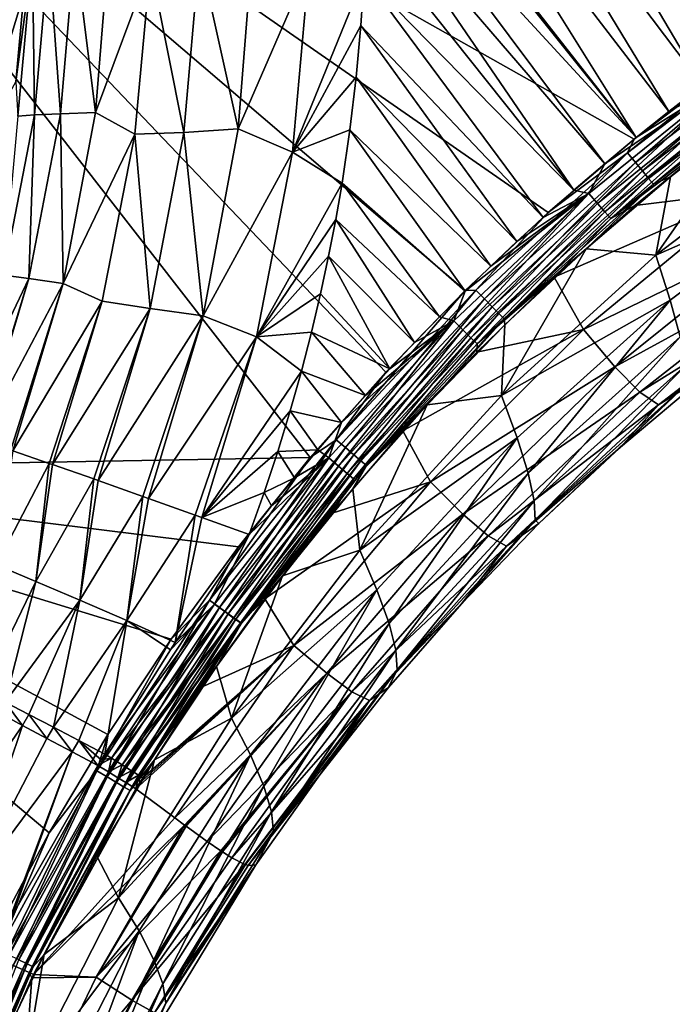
# Model space of a CAD drawing. Header units: metres. Extents: x -109 to 109, y -144 to 54.
# Tile 104 of 150: x 25 to 36, y -44 to -28. Entities that reach past the tile are written whole.
import ezdxf

# ---------------------------------------------------------------- set-up
doc = ezdxf.new("R2010")
doc.units = ezdxf.units.M
doc.layers.add('solid_20062313_XXX', color=7, linetype='CONTINUOUS')

msp = doc.modelspace()

# ---------------------------------------------------------------- linework, layer by layer
at = {"layer": 'solid_20062313_XXX'}
for points in [[(37.721622, -28.166616, -19.101198), (18.848169, -20.625799, -19.321012), (28.300274, -20.625799, -19.236681)], [(30.106276, -35.117786, -19.151081), (18.848169, -35.316036, -19.253569), (18.848169, -20.625799, -19.321012)], [(31.335484, -33.727722, -19.148777), (30.106276, -35.117786, -19.151081), (18.848169, -20.625799, -19.321012)], [(32.62524, -32.399139, -19.143496), (31.335484, -33.727722, -19.148777), (18.848169, -20.625799, -19.321012)], [(33.972187, -31.135134, -19.135323), (32.62524, -32.399139, -19.143496), (18.848169, -20.625799, -19.321012)], [(35.3713, -29.939558, -19.124369), (33.972187, -31.135134, -19.135323), (18.848169, -20.625799, -19.321012)], [(37.721622, -28.166616, -19.101198), (35.3713, -29.939558, -19.124369), (18.848169, -20.625799, -19.321012)], [(37.721622, -28.166616, -19.101198), (28.300274, -20.625799, -19.236681), (37.733131, -20.625799, -19.118807)], [(34.477013, -22.656956, 19.134882), (33.765091, -22.963476, 19.138775), (37.598129, -28.250355, 18.987127)], [(34.477013, -22.656956, 19.134882), (37.598129, -28.250355, 18.987127), (38.163471, -27.85887, 18.990366)], [(33.765091, -22.963476, 19.138775), (33.058876, -23.277657, 19.142576), (37.038471, -28.652817, 18.983686)], [(33.765091, -22.963476, 19.138775), (37.038471, -28.652817, 18.983686), (37.598129, -28.250355, 18.987127)], [(33.058876, -23.277657, 19.142576), (32.358593, -23.599287, 19.146305), (36.483448, -29.067249, 18.980057)], [(33.058876, -23.277657, 19.142576), (36.483448, -29.067249, 18.980057), (37.038471, -28.652817, 18.983686)], [(32.358593, -23.599287, 19.146305), (31.664402, -23.928146, 19.149984), (35.937763, -29.4895, 18.976313)], [(32.358593, -23.599287, 19.146305), (35.937763, -29.4895, 18.976313), (36.483448, -29.067249, 18.980057)], [(31.664402, -23.928146, 19.149984), (30.979597, -24.270149, 19.153471), (35.406536, -29.914591, 18.972528)], [(31.664402, -23.928146, 19.149984), (35.406536, -29.914591, 18.972528), (35.937763, -29.4895, 18.976313)], [(30.979597, -24.270149, 19.153471), (30.985331, -24.394011, 19.150955), (35.406536, -29.914591, 18.972528)], [(30.985331, -24.394011, 19.150955), (31.012714, -25.143877, 19.135632), (35.406536, -29.914591, 18.972528)], [(31.012714, -25.143877, 19.135632), (34.894234, -30.339457, 18.968742), (35.406536, -29.914591, 18.972528)], [(31.012714, -25.143877, 19.135632), (31.017321, -25.839504, 19.121433), (34.894234, -30.339457, 18.968742)], [(31.017321, -25.839504, 19.121433), (31.009275, -26.521784, 19.107414), (34.392265, -30.770164, 18.964922)], [(31.017321, -25.839504, 19.121433), (34.392265, -30.770164, 18.964922), (34.894234, -30.339457, 18.968742)], [(31.009275, -26.521784, 19.107414), (30.980646, -27.28422, 19.091848), (34.392265, -30.770164, 18.964922)], [(26.278524, -26.809343, 21.828482), (26.612364, -29.504942, 20.989555), (26.841299, -26.684881, 21.054983)], [(26.841299, -26.684881, 21.054983), (26.612364, -29.504942, 20.989555), (27.509495, -27.104616, 20.37533)], [(28.303679, -26.932785, 19.835554), (28.935154, -29.770897, 19.37328), (29.179508, -26.6929, 19.439001)], [(29.179508, -26.6929, 19.439001), (28.935154, -29.770897, 19.37328), (30.09, -27.112917, 19.18186)], [(25.856663, -26.902081, 22.686548), (26.045513, -29.527132, 21.764204), (26.278524, -26.809343, 21.828482)], [(26.278524, -26.809343, 21.828482), (26.045513, -29.527132, 21.764204), (26.612364, -29.504942, 20.989555)], [(25.587803, -26.976856, 23.603809), (25.450687, -27.577162, 24.532364), (25.317099, -29.009218, 24.497475)], [(25.587803, -26.976856, 23.603809), (25.317099, -29.009218, 24.497475), (25.348886, -29.568794, 23.54101)], [(25.587803, -26.976856, 23.603809), (25.348886, -29.568794, 23.54101), (25.620672, -29.54495, 22.623116)], [(25.587803, -26.976856, 23.603809), (25.620672, -29.54495, 22.623116), (25.856663, -26.902081, 22.686548)], [(25.856663, -26.902081, 22.686548), (25.620672, -29.54495, 22.623116), (26.045513, -29.527132, 21.764204)], [(27.509495, -27.104616, 20.37533), (28.05088, -29.831709, 19.77199), (28.303679, -26.932785, 19.835554)], [(28.303679, -26.932785, 19.835554), (28.05088, -29.831709, 19.77199), (28.935154, -29.770897, 19.37328)], [(26.612364, -29.504942, 20.989555), (27.252508, -29.857555, 20.313417), (27.509495, -27.104616, 20.37533)], [(27.509495, -27.104616, 20.37533), (27.252508, -29.857555, 20.313417), (28.05088, -29.831709, 19.77199)], [(28.935154, -29.770897, 19.37328), (29.815014, -30.153973, 19.119246), (30.09, -27.112917, 19.18186)], [(30.09, -27.112917, 19.18186), (29.815014, -30.153973, 19.119246), (30.980646, -27.28422, 19.091848)], [(25.450687, -27.577162, 24.532364), (24.968575, -27.363253, 43.41309), (24.630917, -30.252094, 43.41309)], [(29.815014, -30.153973, 19.119246), (30.928099, -28.095154, 19.075478), (30.980646, -27.28422, 19.091848)], [(30.980646, -27.28422, 19.091848), (30.928099, -28.095154, 19.075478), (33.890297, -31.216709, 18.961023)], [(30.980646, -27.28422, 19.091848), (33.890297, -31.216709, 18.961023), (34.392265, -30.770164, 18.964922)], [(25.317099, -29.009218, 24.497475), (25.450687, -27.577162, 24.532364), (24.630917, -30.252094, 43.41309)], [(29.815014, -30.153973, 19.119246), (30.852175, -28.935286, 19.058685), (30.928099, -28.095154, 19.075478)], [(30.928099, -28.095154, 19.075478), (30.852175, -28.935286, 19.058685), (33.466602, -31.604748, 18.95775)], [(30.928099, -28.095154, 19.075478), (33.466602, -31.604748, 18.95775), (33.890297, -31.216709, 18.961023)], [(35.263931, -30.165796, -19.118088), (37.721622, -28.166616, -19.101198), (37.910416, -28.149393, -19.093699)], [(35.263931, -30.165796, -19.118088), (37.910416, -28.149393, -19.093699), (35.390915, -30.318111, -19.068274)], [(35.263931, -30.165796, -19.118088), (35.3713, -29.939558, -19.124369), (37.721622, -28.166616, -19.101198)], [(37.910416, -28.149393, -19.093699), (38.024456, -28.312572, -19.047075), (35.390915, -30.318111, -19.068274)], [(35.390915, -30.318111, -19.068274), (38.024456, -28.312572, -19.047075), (35.507298, -30.457968, -18.974987)], [(38.024456, -28.312572, -19.047075), (38.129295, -28.463078, -18.956722), (35.507298, -30.457968, -18.974987)], [(35.507298, -30.457968, -18.974987), (38.129295, -28.463078, -18.956722), (35.607128, -30.578096, -18.843042)], [(38.129295, -28.463078, -18.956722), (38.219593, -28.593092, -18.827303), (35.607128, -30.578096, -18.843042)], [(35.607128, -30.578096, -18.843042), (38.219593, -28.593092, -18.827303), (35.685371, -30.672203, -18.679247)], [(38.219593, -28.593092, -18.827303), (38.290813, -28.695824, -18.665495), (35.685371, -30.672203, -18.679247)], [(35.685371, -30.672203, -18.679247), (38.290813, -28.695824, -18.665495), (35.96067, -30.552723, -18.491528)], [(38.290813, -28.695824, -18.665495), (37.376083, -29.454744, -18.485397), (35.96067, -30.552723, -18.491528)], [(29.815014, -30.153973, 19.119246), (30.750687, -29.788061, 19.041897), (30.852175, -28.935286, 19.058685)], [(30.852175, -28.935286, 19.058685), (30.750687, -29.788061, 19.041897), (33.042629, -32.004559, 18.954489)], [(30.852175, -28.935286, 19.058685), (33.042629, -32.004559, 18.954489), (33.466602, -31.604748, 18.95775)], [(34.63311, -30.825405, 18.93804), (36.980972, -28.928663, 18.958021), (34.894234, -30.339457, 18.968742)], [(34.773209, -30.98518, 18.853779), (36.980972, -28.928663, 18.958021), (34.63311, -30.825405, 18.93804)], [(34.773209, -30.98518, 18.853779), (37.109276, -29.099575, 18.876886), (36.980972, -28.928663, 18.958021)], [(36.980972, -28.928663, 18.958021), (35.406536, -29.914591, 18.972528), (34.894234, -30.339457, 18.968742)], [(36.980972, -28.928663, 18.958021), (35.937763, -29.4895, 18.976313), (35.406536, -29.914591, 18.972528)], [(36.980972, -28.928663, 18.958021), (36.483448, -29.067249, 18.980057), (35.937763, -29.4895, 18.976313)], [(34.895142, -31.123537, 18.718702), (37.109276, -29.099575, 18.876886), (34.773209, -30.98518, 18.853779)], [(34.895142, -31.123537, 18.718702), (37.221523, -29.24836, 18.744528), (37.109276, -29.099575, 18.876886)], [(34.991085, -31.231508, 18.541527), (37.221523, -29.24836, 18.744528), (34.895142, -31.123537, 18.718702)], [(34.991085, -31.231508, 18.541527), (37.310539, -29.365376, 18.569487), (37.221523, -29.24836, 18.744528)], [(34.991085, -31.231508, 18.541527), (36.738754, -29.921652, 18.355667), (37.310539, -29.365376, 18.569487)], [(25.620672, -29.54495, 22.623116), (25.114843, -32.150948, 22.565096), (25.531523, -32.208317, 21.70537)], [(25.348886, -29.568794, 23.54101), (25.114843, -32.150948, 22.565096), (25.620672, -29.54495, 22.623116)], [(26.045513, -29.527132, 21.764204), (25.531523, -32.208317, 21.70537), (26.08709, -32.288326, 20.929615)], [(25.620672, -29.54495, 22.623116), (25.531523, -32.208317, 21.70537), (26.045513, -29.527132, 21.764204)], [(26.045513, -29.527132, 21.764204), (26.08709, -32.288326, 20.929615), (26.612364, -29.504942, 20.989555)], [(26.612364, -29.504942, 20.989555), (26.08709, -32.288326, 20.929615), (27.252508, -29.857555, 20.313417)], [(35.723118, -31.825415, -15.577882), (35.96067, -30.552723, -18.491528), (37.376083, -29.454744, -18.485397)], [(38.406254, -29.790398, -15.557383), (35.723118, -31.825415, -15.577882), (37.376083, -29.454744, -18.485397)], [(28.05088, -29.831709, 19.77199), (28.365705, -32.810741, 19.313026), (28.935154, -29.770897, 19.37328)], [(28.935154, -29.770897, 19.37328), (28.365705, -32.810741, 19.313026), (29.815014, -30.153973, 19.119246)], [(26.08709, -32.288326, 20.929615), (26.719687, -32.57449, 20.256794), (27.252508, -29.857555, 20.313417)], [(27.252508, -29.857555, 20.313417), (26.719687, -32.57449, 20.256794), (27.500757, -32.69371, 19.713791)], [(27.252508, -29.857555, 20.313417), (27.500757, -32.69371, 19.713791), (28.05088, -29.831709, 19.77199)], [(28.05088, -29.831709, 19.77199), (27.500757, -32.69371, 19.713791), (28.365705, -32.810741, 19.313026)], [(29.815014, -30.153973, 19.119246), (30.622154, -30.656301, 19.025116), (30.750687, -29.788061, 19.041897)], [(30.750687, -29.788061, 19.041897), (30.622154, -30.656301, 19.025116), (32.621815, -32.413399, 18.951281)], [(30.750687, -29.788061, 19.041897), (32.621815, -32.413399, 18.951281), (33.042629, -32.004559, 18.954489)], [(34.991085, -31.231508, 18.541527), (35.383881, -31.019781, 18.338285), (36.738754, -29.921652, 18.355667)], [(37.27911, -30.787291, 14.883766), (36.738754, -29.921652, 18.355667), (35.383881, -31.019781, 18.338285)], [(38.615749, -30.560247, -12.525967), (35.723118, -31.825415, -15.577882), (38.406254, -29.790398, -15.557383)], [(35.263931, -30.165796, -19.118088), (33.972187, -31.135134, -19.135323), (35.3713, -29.939558, -19.124369)], [(28.365705, -32.810741, 19.313026), (29.232111, -33.156509, 19.061932), (29.815014, -30.153973, 19.119246)], [(29.815014, -30.153973, 19.119246), (29.232111, -33.156509, 19.061932), (30.622154, -30.656301, 19.025116)], [(32.798237, -32.397896, -19.133286), (33.972187, -31.135134, -19.135323), (35.263931, -30.165796, -19.118088)], [(32.798237, -32.397896, -19.133286), (35.263931, -30.165796, -19.118088), (32.936996, -32.538437, -19.080359)], [(35.263931, -30.165796, -19.118088), (35.390915, -30.318111, -19.068274), (32.936996, -32.538437, -19.080359)], [(32.936996, -32.538437, -19.080359), (35.390915, -30.318111, -19.068274), (33.063747, -32.666882, -18.984221)], [(35.390915, -30.318111, -19.068274), (35.507298, -30.457968, -18.974987), (33.063747, -32.666882, -18.984221)], [(34.63311, -30.825405, 18.93804), (34.894234, -30.339457, 18.968742), (34.392265, -30.770164, 18.964922)], [(33.063747, -32.666882, -18.984221), (35.507298, -30.457968, -18.974987), (33.172001, -32.776554, -18.849834)], [(35.507298, -30.457968, -18.974987), (35.607128, -30.578096, -18.843042), (33.172001, -32.776554, -18.849834)], [(35.723118, -31.825415, -15.577882), (34.589695, -31.722521, -18.495024), (35.96067, -30.552723, -18.491528)], [(35.685371, -30.672203, -18.679247), (35.96067, -30.552723, -18.491528), (34.589695, -31.722521, -18.495024)], [(38.615749, -30.560247, -12.525967), (35.95533, -32.556271, -12.545283), (35.723118, -31.825415, -15.577882)], [(36.118401, -33.156662, -9.453814), (35.95533, -32.556271, -12.545283), (38.615749, -30.560247, -12.525967)], [(29.232111, -33.156509, 19.061932), (30.519987, -31.245844, 19.013941), (30.622154, -30.656301, 19.025116)], [(30.622154, -30.656301, 19.025116), (30.519987, -31.245844, 19.013941), (32.207478, -32.828297, 18.948164)], [(30.622154, -30.656301, 19.025116), (32.207478, -32.828297, 18.948164), (32.621815, -32.413399, 18.951281)], [(33.172001, -32.776554, -18.849834), (35.607128, -30.578096, -18.843042), (33.256279, -32.861687, -18.684135)], [(35.607128, -30.578096, -18.843042), (35.685371, -30.672203, -18.679247), (33.256279, -32.861687, -18.684135)], [(33.256279, -32.861687, -18.684135), (35.685371, -30.672203, -18.679247), (34.589695, -31.722521, -18.495024)], [(32.437187, -32.894489, 18.917753), (34.63311, -30.825405, 18.93804), (32.621815, -32.413399, 18.951281)], [(32.58794, -33.042465, 18.830391), (34.63311, -30.825405, 18.93804), (32.437187, -32.894489, 18.917753)], [(32.58794, -33.042465, 18.830391), (34.773209, -30.98518, 18.853779), (34.63311, -30.825405, 18.93804)], [(34.63311, -30.825405, 18.93804), (33.042629, -32.004559, 18.954489), (32.621815, -32.413399, 18.951281)], [(34.63311, -30.825405, 18.93804), (33.466602, -31.604748, 18.95775), (33.042629, -32.004559, 18.954489)], [(34.63311, -30.825405, 18.93804), (33.890297, -31.216709, 18.961023), (33.466602, -31.604748, 18.95775)], [(34.63311, -30.825405, 18.93804), (34.392265, -30.770164, 18.964922), (33.890297, -31.216709, 18.961023)], [(37.27911, -30.787291, 14.883766), (35.383881, -31.019781, 18.338285), (34.073257, -32.183113, 18.320578)], [(34.549683, -33.03611, 14.865607), (37.27911, -30.787291, 14.883766), (34.073257, -32.183113, 18.320578)], [(37.752724, -31.481379, 11.233105), (37.27911, -30.787291, 14.883766), (34.549683, -33.03611, 14.865607)], [(32.718407, -33.16996, 18.692631), (34.773209, -30.98518, 18.853779), (32.58794, -33.042465, 18.830391)], [(32.718407, -33.16996, 18.692631), (34.895142, -31.123537, 18.718702), (34.773209, -30.98518, 18.853779)], [(34.991085, -31.231508, 18.541527), (34.073257, -32.183113, 18.320578), (35.383881, -31.019781, 18.338285)], [(32.798237, -32.397896, -19.133286), (32.62524, -32.399139, -19.143496), (33.972187, -31.135134, -19.135323)], [(32.82021, -33.268715, 18.513355), (34.895142, -31.123537, 18.718702), (32.718407, -33.16996, 18.692631)], [(32.82021, -33.268715, 18.513355), (34.991085, -31.231508, 18.541527), (34.895142, -31.123537, 18.718702)], [(29.232111, -33.156509, 19.061932), (30.404285, -31.845097, 19.002779), (30.519987, -31.245844, 19.013941)], [(30.519987, -31.245844, 19.013941), (30.404285, -31.845097, 19.002779), (31.800129, -33.248367, 18.945173)], [(30.519987, -31.245844, 19.013941), (31.800129, -33.248367, 18.945173), (32.207478, -32.828297, 18.948164)], [(32.82021, -33.268715, 18.513355), (34.073257, -32.183113, 18.320578), (34.991085, -31.231508, 18.541527)], [(35.055641, -33.643421, 11.211815), (37.752724, -31.481379, 11.233105), (34.549683, -33.03611, 14.865607)], [(38.140347, -31.959257, 7.50372), (37.752724, -31.481379, 11.233105), (35.055641, -33.643421, 11.211815)], [(29.232111, -33.156509, 19.061932), (30.273035, -32.455711, 18.991659), (30.404285, -31.845097, 19.002779)], [(30.404285, -31.845097, 19.002779), (30.273035, -32.455711, 18.991659), (31.398268, -33.674858, 18.94232)], [(30.404285, -31.845097, 19.002779), (31.398268, -33.674858, 18.94232), (31.800129, -33.248367, 18.945173)], [(33.215157, -34.109108, -15.591357), (33.269211, -32.959969, -18.495871), (34.589695, -31.722521, -18.495024)], [(35.723118, -31.825415, -15.577882), (33.215157, -34.109108, -15.591357), (34.589695, -31.722521, -18.495024)], [(35.95533, -32.556271, -12.545283), (33.215157, -34.109108, -15.591357), (35.723118, -31.825415, -15.577882)], [(33.256279, -32.861687, -18.684135), (34.589695, -31.722521, -18.495024), (33.269211, -32.959969, -18.495871)], [(35.462391, -34.055725, 7.480212), (38.140347, -31.959257, 7.50372), (35.055641, -33.643421, 11.211815)], [(38.437637, -32.206882, 3.734105), (38.140347, -31.959257, 7.50372), (35.462391, -34.055725, 7.480212)], [(25.114843, -32.150948, 22.565096), (24.343868, -34.692959, 22.517164), (25.531523, -32.208317, 21.70537)], [(24.343868, -34.692959, 22.517164), (24.721146, -34.818165, 21.692055), (25.531523, -32.208317, 21.70537)], [(24.721146, -34.818165, 21.692055), (24.740934, -34.824841, 21.656773), (25.531523, -32.208317, 21.70537)], [(25.531523, -32.208317, 21.70537), (24.740934, -34.824841, 21.656773), (26.08709, -32.288326, 20.929615)], [(24.740934, -34.824841, 21.656773), (25.234625, -34.993374, 20.92374), (26.08709, -32.288326, 20.929615)], [(25.234625, -34.993374, 20.92374), (25.26964, -35.005444, 20.880125), (26.08709, -32.288326, 20.929615)], [(26.08709, -32.288326, 20.929615), (25.26964, -35.005444, 20.880125), (26.719687, -32.57449, 20.256794)], [(34.549683, -33.03611, 14.865607), (34.073257, -32.183113, 18.320578), (32.815472, -33.404495, 18.3034)], [(32.82021, -33.268715, 18.513355), (32.815472, -33.404495, 18.3034), (34.073257, -32.183113, 18.320578)], [(35.765369, -34.259518, 3.709748), (38.437637, -32.206882, 3.734105), (35.462391, -34.055725, 7.480212)], [(37.993057, -32.679859, -0.019867), (38.437637, -32.206882, 3.734105), (35.765369, -34.259518, 3.709748)], [(29.232111, -33.156509, 19.061932), (30.125931, -33.078732, 18.980597), (30.273035, -32.455711, 18.991659)], [(30.273035, -32.455711, 18.991659), (30.125931, -33.078732, 18.980597), (31.398268, -33.674858, 18.94232)], [(30.52861, -34.827744, -19.138979), (32.62524, -32.399139, -19.143496), (32.798237, -32.397896, -19.133286)], [(30.52861, -34.827744, -19.138979), (32.798237, -32.397896, -19.133286), (30.678028, -34.955669, -19.083164)], [(30.52861, -34.827744, -19.138979), (31.335484, -33.727722, -19.148777), (32.62524, -32.399139, -19.143496)], [(32.798237, -32.397896, -19.133286), (32.936996, -32.538437, -19.080359), (30.678028, -34.955669, -19.083164)], [(32.437187, -32.894489, 18.917753), (32.621815, -32.413399, 18.951281), (32.207478, -32.828297, 18.948164)], [(25.26964, -35.005444, 20.880125), (25.861408, -35.210922, 20.257044), (26.719687, -32.57449, 20.256794)], [(25.861408, -35.210922, 20.257044), (25.914557, -35.229496, 20.20989), (26.719687, -32.57449, 20.256794)], [(26.719687, -32.57449, 20.256794), (25.914557, -35.229496, 20.20989), (27.500757, -32.69371, 19.713791)], [(30.678028, -34.955669, -19.083164), (32.936996, -32.538437, -19.080359), (30.814075, -35.072041, -18.984392)], [(32.936996, -32.538437, -19.080359), (33.063747, -32.666882, -18.984221), (30.814075, -35.072041, -18.984392)], [(35.95533, -32.556271, -12.545283), (33.470539, -34.798161, -12.560229), (33.215157, -34.109108, -15.591357)], [(33.648575, -35.372185, -9.471698), (33.470539, -34.798161, -12.560229), (35.95533, -32.556271, -12.545283)], [(36.118401, -33.156662, -9.453814), (33.648575, -35.372185, -9.471698), (35.95533, -32.556271, -12.545283)], [(25.914557, -35.229496, 20.20989), (26.583817, -35.464668, 19.710773), (27.500757, -32.69371, 19.713791)], [(26.583817, -35.464668, 19.710773), (26.656858, -35.490459, 19.665634), (27.500757, -32.69371, 19.713791)], [(27.500757, -32.69371, 19.713791), (26.656858, -35.490459, 19.665634), (28.365705, -32.810741, 19.313026)], [(26.656858, -35.490459, 19.665634), (27.381466, -35.747452, 19.300341), (28.365705, -32.810741, 19.313026)], [(27.381466, -35.747452, 19.300341), (27.47488, -35.78072, 19.263239), (28.365705, -32.810741, 19.313026)], [(28.365705, -32.810741, 19.313026), (27.47488, -35.78072, 19.263239), (29.232111, -33.156509, 19.061932)], [(30.814075, -35.072041, -18.984392), (33.063747, -32.666882, -18.984221), (30.92977, -35.170803, -18.847763)], [(33.063747, -32.666882, -18.984221), (33.172001, -32.776554, -18.849834), (30.92977, -35.170803, -18.847763)], [(30.92977, -35.170803, -18.847763), (33.172001, -32.776554, -18.849834), (31.019239, -35.246742, -18.680325)], [(33.172001, -32.776554, -18.849834), (33.256279, -32.861687, -18.684135), (31.019239, -35.246742, -18.680325)], [(36.541046, -33.779671, -0.032541), (37.993057, -32.679859, -0.019867), (35.765369, -34.259518, 3.709748)], [(30.405037, -35.123421, 18.900433), (32.437187, -32.894489, 18.917753), (30.611763, -34.547375, 18.93709)], [(30.565376, -35.258995, 18.810061), (32.437187, -32.894489, 18.917753), (30.405037, -35.123421, 18.900433)], [(30.565376, -35.258995, 18.810061), (32.58794, -33.042465, 18.830391), (32.437187, -32.894489, 18.917753)], [(32.437187, -32.894489, 18.917753), (31.002077, -34.107838, 18.939621), (30.611763, -34.547375, 18.93709)], [(32.437187, -32.894489, 18.917753), (31.398268, -33.674858, 18.94232), (31.002077, -34.107838, 18.939621)], [(31.019239, -35.246742, -18.680325), (33.256279, -32.861687, -18.684135), (32.004303, -34.261127, -18.494104)], [(32.437187, -32.894489, 18.917753), (31.800129, -33.248367, 18.945173), (31.398268, -33.674858, 18.94232)], [(32.437187, -32.894489, 18.917753), (32.207478, -32.828297, 18.948164), (31.800129, -33.248367, 18.945173)], [(33.256279, -32.861687, -18.684135), (33.269211, -32.959969, -18.495871), (32.004303, -34.261127, -18.494104)], [(33.215157, -34.109108, -15.591357), (32.004303, -34.261127, -18.494104), (33.269211, -32.959969, -18.495871)], [(29.232111, -33.156509, 19.061932), (29.961367, -33.713455, 18.969681), (30.125931, -33.078732, 18.980597)], [(30.125931, -33.078732, 18.980597), (29.961367, -33.713455, 18.969681), (31.002077, -34.107838, 18.939621)], [(30.125931, -33.078732, 18.980597), (31.002077, -34.107838, 18.939621), (31.398268, -33.674858, 18.94232)], [(30.703344, -35.375275, 18.669706), (32.58794, -33.042465, 18.830391), (30.565376, -35.258995, 18.810061)], [(30.703344, -35.375275, 18.669706), (32.718407, -33.16996, 18.692631), (32.58794, -33.042465, 18.830391)], [(34.549683, -33.03611, 14.865607), (32.815472, -33.404495, 18.3034), (31.61306, -34.68187, 18.287399)], [(32.061787, -35.510445, 14.842539), (34.549683, -33.03611, 14.865607), (31.61306, -34.68187, 18.287399)], [(35.055641, -33.643421, 11.211815), (34.549683, -33.03611, 14.865607), (32.061787, -35.510445, 14.842539)], [(27.47488, -35.78072, 19.263239), (28.231859, -36.0513, 19.037325), (29.232111, -33.156509, 19.061932)], [(28.231859, -36.0513, 19.037325), (28.344744, -36.091797, 19.014452), (29.232111, -33.156509, 19.061932)], [(29.232111, -33.156509, 19.061932), (28.344744, -36.091797, 19.014452), (29.961367, -33.713455, 18.969681)], [(30.810064, -35.464729, 18.48842), (32.718407, -33.16996, 18.692631), (30.703344, -35.375275, 18.669706)], [(30.810064, -35.464729, 18.48842), (32.82021, -33.268715, 18.513355), (32.718407, -33.16996, 18.692631)], [(30.810064, -35.464729, 18.48842), (32.815472, -33.404495, 18.3034), (32.82021, -33.268715, 18.513355)], [(33.7472, -35.818729, -6.343547), (33.648575, -35.372185, -9.471698), (36.118401, -33.156662, -9.453814)], [(36.210316, -33.613647, -6.32138), (33.7472, -35.818729, -6.343547), (36.118401, -33.156662, -9.453814)], [(30.810064, -35.464729, 18.48842), (31.61306, -34.68187, 18.287399), (32.815472, -33.404495, 18.3034)], [(28.344744, -36.091797, 19.014452), (29.779104, -34.35952, 18.958975), (29.961367, -33.713455, 18.969681)], [(29.961367, -33.713455, 18.969681), (29.779104, -34.35952, 18.958975), (30.611763, -34.547375, 18.93709)], [(29.961367, -33.713455, 18.969681), (30.611763, -34.547375, 18.93709), (31.002077, -34.107838, 18.939621)], [(30.52861, -34.827744, -19.138979), (30.106276, -35.117786, -19.151081), (31.335484, -33.727722, -19.148777)], [(32.586624, -36.035408, 11.182922), (35.055641, -33.643421, 11.211815), (32.061787, -35.510445, 14.842539)], [(35.462391, -34.055725, 7.480212), (35.055641, -33.643421, 11.211815), (32.586624, -36.035408, 11.182922)], [(33.763371, -36.133701, -3.200143), (33.7472, -35.818729, -6.343547), (36.210316, -33.613647, -6.32138)], [(36.228096, -33.922813, -3.172609), (33.763371, -36.133701, -3.200143), (36.210316, -33.613647, -6.32138)], [(36.228096, -33.922813, -3.172609), (33.821156, -36.188492, -0.067963), (33.763371, -36.133701, -3.200143)], [(36.228096, -33.922813, -3.172609), (35.148846, -34.950073, -0.048464), (33.821156, -36.188492, -0.067963)], [(35.148846, -34.950073, -0.048464), (36.541046, -33.779671, -0.032541), (35.765369, -34.259518, 3.709748)], [(36.228096, -33.922813, -3.172609), (36.541046, -33.779671, -0.032541), (35.148846, -34.950073, -0.048464)], [(33.000355, -36.387928, 7.447648), (35.462391, -34.055725, 7.480212), (32.586624, -36.035408, 11.182922)], [(35.765369, -34.259518, 3.709748), (35.462391, -34.055725, 7.480212), (33.000355, -36.387928, 7.447648)], [(33.215157, -34.109108, -15.591357), (30.909014, -36.624809, -15.597979), (32.004303, -34.261127, -18.494104)], [(33.470539, -34.798161, -12.560229), (30.909014, -36.624809, -15.597979), (33.215157, -34.109108, -15.591357)], [(28.344744, -36.091797, 19.014452), (29.577196, -35.017162, 18.948582), (29.779104, -34.35952, 18.958975)], [(29.779104, -34.35952, 18.958975), (29.577196, -35.017162, 18.948582), (30.227436, -34.993355, 18.93475)], [(29.779104, -34.35952, 18.958975), (30.227436, -34.993355, 18.93475), (30.611763, -34.547375, 18.93709)], [(30.909014, -36.624809, -15.597979), (30.798632, -35.622719, -18.489641), (32.004303, -34.261127, -18.494104)], [(31.019239, -35.246742, -18.680325), (32.004303, -34.261127, -18.494104), (30.798632, -35.622719, -18.489641)], [(33.298328, -36.555222, 3.67527), (35.765369, -34.259518, 3.709748), (33.000355, -36.387928, 7.447648)], [(35.148846, -34.950073, -0.048464), (35.765369, -34.259518, 3.709748), (33.298328, -36.555222, 3.67527)], [(30.405037, -35.123421, 18.900433), (30.611763, -34.547375, 18.93709), (30.227436, -34.993355, 18.93475)], [(32.061787, -35.510445, 14.842539), (31.61306, -34.68187, 18.287399), (30.461411, -36.020554, 18.273108)], [(30.810064, -35.464729, 18.48842), (30.461411, -36.020554, 18.273108), (31.61306, -34.68187, 18.287399)], [(28.46949, -37.437115, -19.134851), (30.106276, -35.117786, -19.151081), (30.52861, -34.827744, -19.138979)], [(28.46949, -37.437115, -19.134851), (30.52861, -34.827744, -19.138979), (28.628416, -37.551708, -19.076389)], [(30.52861, -34.827744, -19.138979), (30.678028, -34.955669, -19.083164), (28.628416, -37.551708, -19.076389)], [(33.470539, -34.798161, -12.560229), (31.189476, -37.26931, -12.571401), (30.909014, -36.624809, -15.597979)], [(31.385658, -37.814785, -9.489811), (31.189476, -37.26931, -12.571401), (33.470539, -34.798161, -12.560229)], [(33.648575, -35.372185, -9.471698), (31.385658, -37.814785, -9.489811), (33.470539, -34.798161, -12.560229)], [(25.000153, -36.860538, 20.383705), (25.861408, -35.210922, 20.257044), (25.26964, -35.005444, 20.880125)], [(28.344744, -36.091797, 19.014452), (29.353952, -35.686684, 18.938614), (29.577196, -35.017162, 18.948582)], [(28.628416, -37.551708, -19.076389), (30.678028, -34.955669, -19.083164), (28.772663, -37.655453, -18.975212)], [(30.678028, -34.955669, -19.083164), (30.814075, -35.072041, -18.984392), (28.772663, -37.655453, -18.975212)], [(29.577196, -35.017162, 18.948582), (29.353952, -35.686684, 18.938614), (29.849127, -35.445492, 18.932631)], [(29.577196, -35.017162, 18.948582), (29.849127, -35.445492, 18.932631), (30.227436, -34.993355, 18.93475)], [(30.405037, -35.123421, 18.900433), (30.227436, -34.993355, 18.93475), (29.849127, -35.445492, 18.932631)], [(33.821156, -36.188492, -0.067963), (35.148846, -34.950073, -0.048464), (33.298328, -36.555222, 3.67527)], [(30.106276, -35.117786, -19.151081), (28.94075, -36.566078, -19.15033), (18.848169, -35.316036, -19.253569)], [(25.643251, -37.130474, 19.831442), (25.861408, -35.210922, 20.257044), (25.000153, -36.860538, 20.383705)], [(25.643251, -37.130474, 19.831442), (25.914557, -35.229496, 20.20989), (25.861408, -35.210922, 20.257044)], [(28.46949, -37.437115, -19.134851), (28.94075, -36.566078, -19.15033), (30.106276, -35.117786, -19.151081)], [(28.546427, -37.497761, 18.888945), (30.405037, -35.123421, 18.900433), (29.111, -36.367641, 18.929142)], [(28.715191, -37.620552, 18.795687), (30.405037, -35.123421, 18.900433), (28.546427, -37.497761, 18.888945)], [(28.715191, -37.620552, 18.795687), (30.565376, -35.258995, 18.810061), (30.405037, -35.123421, 18.900433)], [(28.772663, -37.655453, -18.975212), (30.814075, -35.072041, -18.984392), (28.894817, -37.74295, -18.836544)], [(30.814075, -35.072041, -18.984392), (30.92977, -35.170803, -18.847763), (28.894817, -37.74295, -18.836544)], [(28.894817, -37.74295, -18.836544), (30.92977, -35.170803, -18.847763), (28.988665, -37.809563, -18.667542)], [(30.92977, -35.170803, -18.847763), (31.019239, -35.246742, -18.680325), (28.988665, -37.809563, -18.667542)], [(30.405037, -35.123421, 18.900433), (29.476944, -35.903633, 18.930752), (29.111, -36.367641, 18.929142)], [(30.405037, -35.123421, 18.900433), (29.849127, -35.445492, 18.932631), (29.476944, -35.903633, 18.930752)], [(25.8615, -41.216942, -19.129162), (24.985235, -42.852112, -19.115711), (18.848169, -35.316036, -19.253569)], [(26.814508, -39.621216, -19.139406), (25.8615, -41.216942, -19.129162), (18.848169, -35.316036, -19.253569)], [(27.842123, -38.068977, -19.146454), (26.814508, -39.621216, -19.139406), (18.848169, -35.316036, -19.253569)], [(28.94075, -36.566078, -19.15033), (27.842123, -38.068977, -19.146454), (18.848169, -35.316036, -19.253569)], [(25.643251, -37.130474, 19.831442), (26.583817, -35.464668, 19.710773), (25.914557, -35.229496, 20.20989)], [(28.859579, -37.725468, 18.652857), (30.565376, -35.258995, 18.810061), (28.715191, -37.620552, 18.795687)], [(28.859579, -37.725468, 18.652857), (30.703344, -35.375275, 18.669706), (30.565376, -35.258995, 18.810061)], [(28.988665, -37.809563, -18.667542), (31.019239, -35.246742, -18.680325), (29.655659, -37.041111, -18.482397)], [(31.019239, -35.246742, -18.680325), (30.798632, -35.622719, -18.489641), (29.655659, -37.041111, -18.482397)], [(31.49551, -38.249523, -6.370504), (31.385658, -37.814785, -9.489811), (33.648575, -35.372185, -9.471698)], [(33.7472, -35.818729, -6.343547), (31.49551, -38.249523, -6.370504), (33.648575, -35.372185, -9.471698)], [(26.357239, -37.434654, 19.396549), (26.583817, -35.464668, 19.710773), (25.643251, -37.130474, 19.831442)], [(26.357239, -37.434654, 19.396549), (26.656858, -35.490459, 19.665634), (26.583817, -35.464668, 19.710773)], [(26.357239, -37.434654, 19.396549), (27.381466, -35.747452, 19.300341), (26.656858, -35.490459, 19.665634)], [(28.970287, -37.805725, 18.469667), (30.703344, -35.375275, 18.669706), (28.859579, -37.725468, 18.652857)], [(28.970287, -37.805725, 18.469667), (30.810064, -35.464729, 18.48842), (30.703344, -35.375275, 18.669706)], [(28.970287, -37.805725, 18.469667), (30.461411, -36.020554, 18.273108), (30.810064, -35.464729, 18.48842)], [(29.353952, -35.686684, 18.938614), (29.476944, -35.903633, 18.930752), (29.849127, -35.445492, 18.932631)], [(32.061787, -35.510445, 14.842539), (30.461411, -36.020554, 18.273108), (29.367418, -37.413353, 18.261248)], [(29.840136, -38.16988, 14.817172), (32.061787, -35.510445, 14.842539), (29.367418, -37.413353, 18.261248)], [(32.586624, -36.035408, 11.182922), (32.061787, -35.510445, 14.842539), (29.840136, -38.16988, 14.817172)], [(28.344744, -36.091797, 19.014452), (29.111, -36.367641, 18.929142), (29.353952, -35.686684, 18.938614)], [(29.353952, -35.686684, 18.938614), (29.111, -36.367641, 18.929142), (29.476944, -35.903633, 18.930752)], [(30.909014, -36.624809, -15.597979), (29.655659, -37.041111, -18.482397), (30.798632, -35.622719, -18.489641)], [(27.124098, -37.7654, 19.090002), (27.381466, -35.747452, 19.300341), (26.357239, -37.434654, 19.396549)], [(27.124098, -37.7654, 19.090002), (27.47488, -35.78072, 19.263239), (27.381466, -35.747452, 19.300341)], [(27.124098, -37.7654, 19.090002), (28.231859, -36.0513, 19.037325), (27.47488, -35.78072, 19.263239)], [(31.515997, -38.569794, -3.237063), (31.49551, -38.249523, -6.370504), (33.7472, -35.818729, -6.343547)], [(33.763371, -36.133701, -3.200143), (31.515997, -38.569794, -3.237063), (33.7472, -35.818729, -6.343547)], [(27.124098, -37.7654, 19.090002), (27.91136, -38.121895, 18.920282), (28.231859, -36.0513, 19.037325)], [(28.231859, -36.0513, 19.037325), (27.91136, -38.121895, 18.920282), (28.344744, -36.091797, 19.014452)], [(28.344744, -36.091797, 19.014452), (27.91136, -38.121895, 18.920282), (29.111, -36.367641, 18.929142)], [(28.970287, -37.805725, 18.469667), (29.367418, -37.413353, 18.261248), (30.461411, -36.020554, 18.273108)], [(30.371975, -38.620792, 11.147851), (32.586624, -36.035408, 11.182922), (29.840136, -38.16988, 14.817172)], [(33.000355, -36.387928, 7.447648), (32.586624, -36.035408, 11.182922), (30.371975, -38.620792, 11.147851)], [(33.763371, -36.133701, -3.200143), (32.562519, -37.49205, -0.091367), (31.515997, -38.569794, -3.237063)], [(33.763371, -36.133701, -3.200143), (33.821156, -36.188492, -0.067963), (32.562519, -37.49205, -0.091367)], [(32.562519, -37.49205, -0.091367), (33.821156, -36.188492, -0.067963), (33.298328, -36.555222, 3.67527)], [(28.546427, -37.497761, 18.888945), (29.111, -36.367641, 18.929142), (27.91136, -38.121895, 18.920282)], [(30.782339, -38.922707, 7.406254), (33.000355, -36.387928, 7.447648), (30.371975, -38.620792, 11.147851)], [(33.298328, -36.555222, 3.67527), (33.000355, -36.387928, 7.447648), (30.782339, -38.922707, 7.406254)], [(28.46949, -37.437115, -19.134851), (27.842123, -38.068977, -19.146454), (28.94075, -36.566078, -19.15033)], [(30.909014, -36.624809, -15.597979), (28.826136, -39.353413, -15.598153), (29.655659, -37.041111, -18.482397)], [(31.189476, -37.26931, -12.571401), (28.826136, -39.353413, -15.598153), (30.909014, -36.624809, -15.597979)], [(31.066628, -39.063774, 3.629693), (33.298328, -36.555222, 3.67527), (30.782339, -38.922707, 7.406254)], [(32.562519, -37.49205, -0.091367), (33.298328, -36.555222, 3.67527), (31.066628, -39.063774, 3.629693)], [(25.643251, -37.130474, 19.831442), (25.000153, -36.860538, 20.383705), (24.780437, -38.9034, 19.800425)], [(25.643251, -37.130474, 19.831442), (24.780437, -38.9034, 19.800425), (25.147121, -39.093605, 19.54743)], [(26.357239, -37.434654, 19.396549), (25.643251, -37.130474, 19.831442), (25.147121, -39.093605, 19.54743)], [(28.826136, -39.353413, -15.598153), (28.578768, -38.512383, -18.47229), (29.655659, -37.041111, -18.482397)], [(28.988665, -37.809563, -18.667542), (29.655659, -37.041111, -18.482397), (28.578768, -38.512383, -18.47229)], [(31.189476, -37.26931, -12.571401), (29.133371, -39.948048, -12.579569), (28.826136, -39.353413, -15.598153)], [(29.350763, -40.459854, -9.509283), (29.133371, -39.948048, -12.579569), (31.189476, -37.26931, -12.571401)], [(31.385658, -37.814785, -9.489811), (29.350763, -40.459854, -9.509283), (31.189476, -37.26931, -12.571401)], [(26.357239, -37.434654, 19.396549), (25.147121, -39.093605, 19.54743), (25.531626, -39.293575, 19.331076)], [(26.357239, -37.434654, 19.396549), (25.531626, -39.293575, 19.331076), (25.931078, -39.501808, 19.152985)], [(27.124098, -37.7654, 19.090002), (26.357239, -37.434654, 19.396549), (25.931078, -39.501808, 19.152985)], [(26.634329, -40.207542, -19.120613), (27.842123, -38.068977, -19.146454), (28.46949, -37.437115, -19.134851)], [(26.634329, -40.207542, -19.120613), (28.46949, -37.437115, -19.134851), (26.801611, -40.308113, -19.059711)], [(28.46949, -37.437115, -19.134851), (28.628416, -37.551708, -19.076389), (26.801611, -40.308113, -19.059711)], [(29.840136, -38.16988, 14.817172), (29.367418, -37.413353, 18.261248), (28.338871, -38.850319, 18.252512)], [(28.970287, -37.805725, 18.469667), (28.338871, -38.850319, 18.252512), (29.367418, -37.413353, 18.261248)], [(28.546427, -37.497761, 18.888945), (26.762777, -39.936794, 18.916613), (26.87104, -40.004017, 18.886333)], [(28.546427, -37.497761, 18.888945), (27.832767, -38.241459, 18.91979), (26.762777, -39.936794, 18.916613)], [(26.801611, -40.308113, -19.059711), (28.628416, -37.551708, -19.076389), (26.952974, -40.398705, -18.956326)], [(28.715191, -37.620552, 18.795687), (28.546427, -37.497761, 18.888945), (26.87104, -40.004017, 18.886333)], [(28.628416, -37.551708, -19.076389), (28.772663, -37.655453, -18.975212), (26.952974, -40.398705, -18.956326)], [(28.546427, -37.497761, 18.888945), (27.91136, -38.121895, 18.920282), (27.832767, -38.241459, 18.91979)], [(31.375341, -38.855774, -0.119015), (32.562519, -37.49205, -0.091367), (31.066628, -39.063774, 3.629693)], [(31.515997, -38.569794, -3.237063), (32.562519, -37.49205, -0.091367), (31.375341, -38.855774, -0.119015)], [(27.124098, -37.7654, 19.090002), (25.931078, -39.501808, 19.152985), (26.342489, -39.716751, 19.014484)], [(27.124098, -37.7654, 19.090002), (26.342489, -39.716751, 19.014484), (26.762777, -39.936794, 18.916613)], [(27.124098, -37.7654, 19.090002), (26.762777, -39.936794, 18.916613), (27.832767, -38.241459, 18.91979)], [(28.715191, -37.620552, 18.795687), (26.87104, -40.004017, 18.886333), (26.933622, -40.042896, 18.859465)], [(28.715191, -37.620552, 18.795687), (26.933622, -40.042896, 18.859465), (27.047234, -40.113533, 18.790321)], [(26.952974, -40.398705, -18.956326), (28.772663, -37.655453, -18.975212), (27.080633, -40.474606, -18.815794)], [(28.859579, -37.725468, 18.652857), (28.715191, -37.620552, 18.795687), (27.047234, -40.113533, 18.790321)], [(28.859579, -37.725468, 18.652857), (27.047234, -40.113533, 18.790321), (27.0886, -40.139271, 18.757458)], [(28.772663, -37.655453, -18.975212), (28.894817, -37.74295, -18.836544), (27.080633, -40.474606, -18.815794)], [(27.080633, -40.474606, -18.815794), (28.894817, -37.74295, -18.836544), (27.178076, -40.531765, -18.64537)], [(28.859579, -37.725468, 18.652857), (27.0886, -40.139271, 18.757458), (27.197128, -40.20686, 18.645142)], [(27.124098, -37.7654, 19.090002), (27.832767, -38.241459, 18.91979), (27.91136, -38.121895, 18.920282)], [(28.894817, -37.74295, -18.836544), (28.988665, -37.809563, -18.667542), (27.178076, -40.531765, -18.64537)], [(28.970287, -37.805725, 18.469667), (28.859579, -37.725468, 18.652857), (27.197128, -40.20686, 18.645142)], [(27.178076, -40.531765, -18.64537), (28.988665, -37.809563, -18.667542), (27.571533, -40.031769, -18.459257)], [(28.970287, -37.805725, 18.469667), (27.197128, -40.20686, 18.645142), (27.219349, -40.220715, 18.616095)], [(28.970287, -37.805725, 18.469667), (27.219349, -40.220715, 18.616095), (27.311056, -40.277981, 18.460157)], [(28.970287, -37.805725, 18.469667), (27.311056, -40.277981, 18.460157), (28.338871, -38.850319, 18.252512)], [(28.988665, -37.809563, -18.667542), (28.578768, -38.512383, -18.47229), (27.571533, -40.031769, -18.459257)], [(29.476316, -40.878094, -6.403726), (29.350763, -40.459854, -9.509283), (31.385658, -37.814785, -9.489811)], [(31.49551, -38.249523, -6.370504), (29.476316, -40.878094, -6.403726), (31.385658, -37.814785, -9.489811)], [(26.634329, -40.207542, -19.120613), (26.814508, -39.621216, -19.139406), (27.842123, -38.068977, -19.146454)], [(29.840136, -38.16988, 14.817172), (27.271488, -40.501385, 18.247013), (27.902534, -40.972351, 14.779864)], [(27.326403, -40.411781, 18.247305), (27.271488, -40.501385, 18.247013), (29.840136, -38.16988, 14.817172)], [(27.326403, -40.411781, 18.247305), (29.840136, -38.16988, 14.817172), (27.381615, -40.322266, 18.247547)], [(29.840136, -38.16988, 14.817172), (28.338871, -38.850319, 18.252512), (27.381615, -40.322266, 18.247547)], [(30.371975, -38.620792, 11.147851), (29.840136, -38.16988, 14.817172), (27.902534, -40.972351, 14.779864)], [(29.507099, -41.199467, -3.285173), (29.476316, -40.878094, -6.403726), (31.49551, -38.249523, -6.370504)], [(31.515997, -38.569794, -3.237063), (29.507099, -41.199467, -3.285173), (31.49551, -38.249523, -6.370504)], [(28.826136, -39.353413, -15.598153), (27.571533, -40.031769, -18.459257), (28.578768, -38.512383, -18.47229)], [(31.515997, -38.569794, -3.237063), (30.261381, -40.274204, -0.151257), (29.507099, -41.199467, -3.285173)], [(31.515997, -38.569794, -3.237063), (31.375341, -38.855774, -0.119015), (30.261381, -40.274204, -0.151257)], [(30.371975, -38.620792, 11.147851), (27.902534, -40.972351, 14.779864), (28.060675, -41.09005, 13.775344)], [(30.371975, -38.620792, 11.147851), (28.060675, -41.09005, 13.775344), (28.086796, -41.109402, 13.602583)], [(30.371975, -38.620792, 11.147851), (28.086796, -41.109402, 13.602583), (28.431517, -41.360027, 11.093388)], [(30.782339, -38.922707, 7.406254), (30.371975, -38.620792, 11.147851), (28.431517, -41.360027, 11.093388)], [(27.31881, -40.282829, 18.443003), (28.338871, -38.850319, 18.252512), (27.311056, -40.277981, 18.460157)], [(27.31881, -40.282829, 18.443003), (27.381615, -40.322266, 18.247547), (28.338871, -38.850319, 18.252512)], [(30.261381, -40.274204, -0.151257), (31.375341, -38.855774, -0.119015), (31.066628, -39.063774, 3.629693)], [(30.782339, -38.922707, 7.406254), (28.431517, -41.360027, 11.093388), (28.653278, -41.511951, 9.167257)], [(30.782339, -38.922707, 7.406254), (28.653278, -41.511951, 9.167257), (28.676382, -41.527039, 8.946392)], [(30.782339, -38.922707, 7.406254), (28.676382, -41.527039, 8.946392), (28.829809, -41.622253, 7.344333)], [(31.066628, -39.063774, 3.629693), (30.782339, -38.922707, 7.406254), (28.829809, -41.622253, 7.344333)], [(25.045359, -39.268681, 19.549915), (25.427467, -39.470909, 19.333158), (25.147121, -39.093605, 19.54743)], [(25.427467, -39.470909, 19.333158), (25.531626, -39.293575, 19.331076), (25.147121, -39.093605, 19.54743)], [(31.066628, -39.063774, 3.629693), (28.829809, -41.622253, 7.344333), (29.042271, -41.730766, 4.483006)], [(31.066628, -39.063774, 3.629693), (29.042271, -41.730766, 4.483006), (29.051487, -41.734394, 4.328641)], [(31.066628, -39.063774, 3.629693), (29.051487, -41.734394, 4.328641), (29.093674, -41.748962, 3.565298)], [(30.261381, -40.274204, -0.151257), (31.066628, -39.063774, 3.629693), (29.093674, -41.748962, 3.565298)], [(23.816038, -41.803009, 19.398544), (25.427467, -39.470909, 19.333158), (25.045359, -39.268681, 19.549915)], [(25.427467, -39.470909, 19.333158), (25.824482, -39.681507, 19.154507), (25.531626, -39.293575, 19.331076)], [(25.824482, -39.681507, 19.154507), (25.931078, -39.501808, 19.152985), (25.531626, -39.293575, 19.331076)], [(28.826136, -39.353413, -15.598153), (26.98666, -42.275181, -15.592344), (27.571533, -40.031769, -18.459257)], [(29.133371, -39.948048, -12.579569), (26.98666, -42.275181, -15.592344), (28.826136, -39.353413, -15.598153)], [(24.487257, -42.249249, 19.075956), (25.427467, -39.470909, 19.333158), (23.816038, -41.803009, 19.398544)], [(24.487257, -42.249249, 19.075956), (25.824482, -39.681507, 19.154507), (25.427467, -39.470909, 19.333158)], [(25.824482, -39.681507, 19.154507), (26.233442, -39.898907, 19.015297), (25.931078, -39.501808, 19.152985)], [(26.233442, -39.898907, 19.015297), (26.342489, -39.716751, 19.014484), (25.931078, -39.501808, 19.152985)], [(24.487257, -42.249249, 19.075956), (26.233442, -39.898907, 19.015297), (25.824482, -39.681507, 19.154507)], [(26.634329, -40.207542, -19.120613), (25.8615, -41.216942, -19.129162), (26.814508, -39.621216, -19.139406)], [(26.233442, -39.898907, 19.015297), (26.651295, -40.121479, 18.916563), (26.342489, -39.716751, 19.014484)], [(26.342489, -39.716751, 19.014484), (26.651295, -40.121479, 18.916563), (26.706875, -40.02919, 18.916628)], [(26.342489, -39.716751, 19.014484), (26.706875, -40.02919, 18.916628), (26.762777, -39.936794, 18.916613)], [(24.487257, -42.249249, 19.075956), (25.187698, -42.69849, 18.883904), (26.233442, -39.898907, 19.015297)], [(26.233442, -39.898907, 19.015297), (25.187698, -42.69849, 18.883904), (25.271124, -42.543423, 18.887585)], [(26.233442, -39.898907, 19.015297), (25.271124, -42.543423, 18.887585), (26.651295, -40.121479, 18.916563)], [(26.87104, -40.004017, 18.886333), (26.651295, -40.121479, 18.916563), (26.822523, -40.226307, 18.85906)], [(26.87104, -40.004017, 18.886333), (26.706875, -40.02919, 18.916628), (26.651295, -40.121479, 18.916563)], [(26.87104, -40.004017, 18.886333), (26.762777, -39.936794, 18.916613), (26.706875, -40.02919, 18.916628)], [(26.933622, -40.042896, 18.859465), (26.87104, -40.004017, 18.886333), (26.822523, -40.226307, 18.85906)], [(29.133371, -39.948048, -12.579569), (27.321743, -42.811443, -12.585549), (26.98666, -42.275181, -15.592344)], [(27.562838, -43.280895, -9.531271), (27.321743, -42.811443, -12.585549), (29.133371, -39.948048, -12.579569)], [(29.350763, -40.459854, -9.509283), (27.562838, -43.280895, -9.531271), (29.133371, -39.948048, -12.579569)], [(26.651295, -40.121479, 18.916563), (25.271124, -42.543423, 18.887585), (25.104307, -43.289539, 18.817818)], [(26.822523, -40.226307, 18.85906), (26.651295, -40.121479, 18.916563), (25.104307, -43.289539, 18.817818)], [(26.98666, -42.275181, -15.592344), (26.637133, -41.594303, -18.443279), (27.571533, -40.031769, -18.459257)], [(27.178076, -40.531765, -18.64537), (27.571533, -40.031769, -18.459257), (26.637133, -41.594303, -18.443279)], [(27.047234, -40.113533, 18.790321), (26.933622, -40.042896, 18.859465), (26.822523, -40.226307, 18.85906)], [(27.047234, -40.113533, 18.790321), (26.822523, -40.226307, 18.85906), (26.977827, -40.321411, 18.756832)], [(27.0886, -40.139271, 18.757458), (27.047234, -40.113533, 18.790321), (26.977827, -40.321411, 18.756832)], [(27.197128, -40.20686, 18.645142), (27.0886, -40.139271, 18.757458), (26.977827, -40.321411, 18.756832)], [(25.035917, -43.120106, -19.096064), (25.8615, -41.216942, -19.129162), (26.634329, -40.207542, -19.120613)], [(25.035917, -43.120106, -19.096064), (26.634329, -40.207542, -19.120613), (25.210388, -43.206017, -19.032928)], [(26.822523, -40.226307, 18.85906), (25.104307, -43.289539, 18.817818), (25.27734, -43.372303, 18.715258)], [(26.634329, -40.207542, -19.120613), (26.801611, -40.308113, -19.059711), (25.210388, -43.206017, -19.032928)], [(25.210388, -43.206017, -19.032928), (26.801611, -40.308113, -19.059711), (25.36779, -43.282974, -18.92753)], [(26.977827, -40.321411, 18.756832), (26.822523, -40.226307, 18.85906), (25.27734, -43.372303, 18.715258)], [(26.977827, -40.321411, 18.756832), (25.27734, -43.372303, 18.715258), (25.423874, -43.440495, 18.569702)], [(26.801611, -40.308113, -19.059711), (26.952974, -40.398705, -18.956326), (25.36779, -43.282974, -18.92753)], [(27.108845, -40.401669, 18.615383), (26.977827, -40.321411, 18.756832), (25.423874, -43.440495, 18.569702)], [(27.197128, -40.20686, 18.645142), (26.977827, -40.321411, 18.756832), (27.108845, -40.401669, 18.615383)], [(27.219349, -40.220715, 18.616095), (27.197128, -40.20686, 18.645142), (27.108845, -40.401669, 18.615383)], [(27.311056, -40.277981, 18.460157), (27.219349, -40.220715, 18.616095), (27.108845, -40.401669, 18.615383)], [(27.311056, -40.277981, 18.460157), (27.108845, -40.401669, 18.615383), (27.208523, -40.462757, 18.442331)], [(27.31881, -40.282829, 18.443003), (27.311056, -40.277981, 18.460157), (27.208523, -40.462757, 18.442331)], [(27.31881, -40.282829, 18.443003), (27.208523, -40.462757, 18.442331), (27.271488, -40.501385, 18.247013)], [(27.31881, -40.282829, 18.443003), (27.271488, -40.501385, 18.247013), (27.326403, -40.411781, 18.247305)], [(27.31881, -40.282829, 18.443003), (27.326403, -40.411781, 18.247305), (27.381615, -40.322266, 18.247547)], [(30.261381, -40.274204, -0.151257), (29.093674, -41.748962, 3.565298), (29.217676, -41.738674, -0.188455)], [(29.507099, -41.199467, -3.285173), (30.261381, -40.274204, -0.151257), (29.217676, -41.738674, -0.188455)], [(25.36779, -43.282974, -18.92753), (26.952974, -40.398705, -18.956326), (25.500011, -43.346981, -18.785309)], [(27.108845, -40.401669, 18.615383), (25.423874, -43.440495, 18.569702), (25.535351, -43.490131, 18.389654)], [(26.952974, -40.398705, -18.956326), (27.080633, -40.474606, -18.815794), (25.500011, -43.346981, -18.785309)], [(25.500011, -43.346981, -18.785309), (27.080633, -40.474606, -18.815794), (25.600302, -43.394588, -18.613604)], [(27.208523, -40.462757, 18.442331), (27.108845, -40.401669, 18.615383), (25.535351, -43.490131, 18.389654)], [(27.208523, -40.462757, 18.442331), (25.535351, -43.490131, 18.389654), (25.605064, -43.518726, 18.185623)], [(27.080633, -40.474606, -18.815794), (27.178076, -40.531765, -18.64537), (25.600302, -43.394588, -18.613604)], [(27.208523, -40.462757, 18.442331), (25.605064, -43.518726, 18.185623), (27.271488, -40.501385, 18.247013)], [(27.708065, -43.674034, -6.444702), (27.562838, -43.280895, -9.531271), (29.350763, -40.459854, -9.509283)], [(29.476316, -40.878094, -6.403726), (27.708065, -43.674034, -6.444702), (29.350763, -40.459854, -9.509283)], [(25.600302, -43.394588, -18.613604), (27.178076, -40.531765, -18.64537), (25.777733, -43.195988, -18.424374)], [(27.902534, -40.972351, 14.779864), (27.271488, -40.501385, 18.247013), (25.605064, -43.518726, 18.185623)], [(27.178076, -40.531765, -18.64537), (26.637133, -41.594303, -18.443279), (25.777733, -43.195988, -18.424374)], [(28.060675, -41.09005, 13.775344), (27.902534, -40.972351, 14.779864), (25.605064, -43.518726, 18.185623)], [(27.754686, -43.988029, -3.346283), (27.708065, -43.674034, -6.444702), (29.476316, -40.878094, -6.403726)], [(29.507099, -41.199467, -3.285173), (27.754686, -43.988029, -3.346283), (29.476316, -40.878094, -6.403726)], [(26.625179, -43.56356, 13.722164), (28.060675, -41.09005, 13.775344), (25.605064, -43.518726, 18.185623)], [(28.086796, -41.109402, 13.602583), (28.060675, -41.09005, 13.775344), (26.625179, -43.56356, 13.722164)], [(28.431517, -41.360027, 11.093388), (28.086796, -41.109402, 13.602583), (26.625179, -43.56356, 13.722164)], [(25.035917, -43.120106, -19.096064), (24.985235, -42.852112, -19.115711), (25.8615, -41.216942, -19.129162)], [(29.507099, -41.199467, -3.285173), (29.217676, -41.738674, -0.188455), (27.754686, -43.988029, -3.346283)], [(28.653278, -41.511951, 9.167257), (28.431517, -41.360027, 11.093388), (26.625179, -43.56356, 13.722164)], [(26.98666, -42.275181, -15.592344), (25.777733, -43.195988, -18.424374), (26.637133, -41.594303, -18.443279)], [(27.205973, -43.939816, 9.105512), (28.653278, -41.511951, 9.167257), (26.625179, -43.56356, 13.722164)], [(28.676382, -41.527039, 8.946392), (28.653278, -41.511951, 9.167257), (27.205973, -43.939816, 9.105512)], [(28.829809, -41.622253, 7.344333), (28.676382, -41.527039, 8.946392), (27.205973, -43.939816, 9.105512)], [(29.042271, -41.730766, 4.483006), (28.829809, -41.622253, 7.344333), (27.205973, -43.939816, 9.105512)], [(27.574875, -44.145706, 4.417067), (29.042271, -41.730766, 4.483006), (27.205973, -43.939816, 9.105512)], [(27.514866, -44.5555, -0.271136), (29.217676, -41.738674, -0.188455), (27.574875, -44.145706, 4.417067)], [(27.754686, -43.988029, -3.346283), (29.217676, -41.738674, -0.188455), (27.514866, -44.5555, -0.271136)], [(29.051487, -41.734394, 4.328641), (29.042271, -41.730766, 4.483006), (27.574875, -44.145706, 4.417067)], [(29.093674, -41.748962, 3.565298), (29.051487, -41.734394, 4.328641), (27.574875, -44.145706, 4.417067)], [(29.217676, -41.738674, -0.188455), (29.093674, -41.748962, 3.565298), (27.574875, -44.145706, 4.417067)], [(26.98666, -42.275181, -15.592344), (25.410727, -45.370388, -15.581018), (25.777733, -43.195988, -18.424374)], [(27.321743, -42.811443, -12.585549), (25.410727, -45.370388, -15.581018), (26.98666, -42.275181, -15.592344)], [(27.321743, -42.811443, -12.585549), (25.774105, -45.836559, -12.590159), (25.410727, -45.370388, -15.581018)], [(26.040834, -46.251415, -9.556936), (25.774105, -45.836559, -12.590159), (27.321743, -42.811443, -12.585549)], [(27.562838, -43.280895, -9.531271), (26.040834, -46.251415, -9.556936), (27.321743, -42.811443, -12.585549)], [(25.410727, -45.370388, -15.581018), (24.994926, -44.833561, -18.402559), (25.777733, -43.195988, -18.424374)], [(25.600302, -43.394588, -18.613604), (25.777733, -43.195988, -18.424374), (24.994926, -44.833561, -18.402559)], [(24.003941, -46.614277, 18.425436), (25.423874, -43.440495, 18.569702), (25.27734, -43.372303, 18.715258)], [(25.36779, -43.282974, -18.92753), (25.500011, -43.346981, -18.785309), (24.164766, -46.340611, -18.745111)], [(24.164766, -46.340611, -18.745111), (25.500011, -43.346981, -18.785309), (24.267204, -46.378628, -18.572287)], [(25.500011, -43.346981, -18.785309), (25.600302, -43.394588, -18.613604), (24.267204, -46.378628, -18.572287)], [(26.209208, -46.606926, -6.494925), (26.040834, -46.251415, -9.556936), (27.562838, -43.280895, -9.531271)], [(27.708065, -43.674034, -6.444702), (26.209208, -46.606926, -6.494925), (27.562838, -43.280895, -9.531271)], [(24.003941, -46.614277, 18.425436), (24.13183, -46.651848, 18.235228), (25.423874, -43.440495, 18.569702)], [(24.13183, -46.651848, 18.235228), (25.535351, -43.490131, 18.389654), (25.423874, -43.440495, 18.569702)], [(24.13183, -46.651848, 18.235228), (24.210848, -46.668373, 18.017435), (25.535351, -43.490131, 18.389654)], [(25.535351, -43.490131, 18.389654), (24.210848, -46.668373, 18.017435), (25.578602, -43.572144, 18.183653)], [(24.267204, -46.378628, -18.572287), (25.600302, -43.394588, -18.613604), (24.994926, -44.833561, -18.402559)], [(25.535351, -43.490131, 18.389654), (25.578602, -43.572144, 18.183653), (25.605064, -43.518726, 18.185623)], [(26.625179, -43.56356, 13.722164), (25.605064, -43.518726, 18.185623), (25.578602, -43.572144, 18.183653)], [(25.393562, -46.114262, 13.602571), (25.578602, -43.572144, 18.183653), (24.210848, -46.668373, 18.017435)], [(25.393562, -46.114262, 13.602571), (26.625179, -43.56356, 13.722164), (25.578602, -43.572144, 18.183653)], [(27.205973, -43.939816, 9.105512), (26.625179, -43.56356, 13.722164), (25.393562, -46.114262, 13.602571)], [(26.276772, -46.900803, -3.422204), (26.209208, -46.606926, -6.494925), (27.708065, -43.674034, -6.444702)], [(27.754686, -43.988029, -3.346283), (26.276772, -46.900803, -3.422204), (27.708065, -43.674034, -6.444702)], [(25.962534, -46.447742, 8.992967), (27.205973, -43.939816, 9.105512), (25.393562, -46.114262, 13.602571)], [(27.574875, -44.145706, 4.417067), (27.205973, -43.939816, 9.105512), (25.962534, -46.447742, 8.992967)], [(27.754686, -43.988029, -3.346283), (26.757399, -46.022499, -0.320455), (26.276772, -46.900803, -3.422204)], [(27.754686, -43.988029, -3.346283), (27.514866, -44.5555, -0.271136), (26.757399, -46.022499, -0.320455)]]:
    msp.add_3dface(points, dxfattribs=at)

doc.saveas('drawing.dxf')
